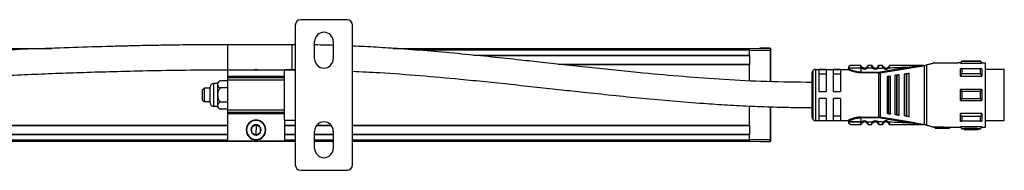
# Model space of a CAD drawing. Header units: millimetres. Extents: x -565 to 1980, y 407 to 731.
# Tile 11 of 22: x 393 to 669, y 407 to 449. Entities that reach past the tile are written whole.
import ezdxf

# ---------------------------------------------------------------- set-up
doc = ezdxf.new("R2010")
doc.units = ezdxf.units.MM

# ---------------------------------------------------------------- blocks, each defined once
blk = doc.blocks.new('Drawing View3')
at = {"color": 7, "linetype": 'Continuous', "lineweight": 25}
for p, q in [((784.73, 23), (784.73, 10.5)), ((799.23, 24.5), (786.23, 24.5)), ((800.73, -16), (800.73, 23)), ((783.73, 17.53), (765.73, 17.53)), ((765.73, 17.53), (765.73, 10.53)), ((784.73, 17.52), (783.73, 17.53)), ((783.73, 17.53), (783.73, 10.53)), ((790.13, 13.6), (790.13, 18.4)), ((795.33, 18.4), (795.33, 13.6)), ((914.63, 16.55), (914.63, 16.45)), ((917.53, 16.55), (914.63, 16.55)), ((917.53, 16.4), (917.53, 16.55)), ((917.53, 16.55), (917.63, 16.45)), ((480.03, 16.5), (716.63, 16.5)), ((812.1, 16.5), (911.73, 16.5)), ((911.73, 16), (818.78, 16)), ((834.52, 14.6), (911.73, 14.6)), ((911.73, 14.4), (836.54, 14.4)), ((911.73, 16), (911.73, 16.5)), ((917.53, 16.4), (911.73, 16.5)), ((911.73, 14.6), (911.73, 16)), ((911.73, 16), (917.53, 16)), ((911.73, 14.6), (911.73, 11.9)), ((917.53, 16.4), (917.53, 16)), ((917.53, 16), (917.53, 7.21)), ((917.63, 16.4), (917.63, 16.45)), ((917.71, 16), (917.73, 16)), ((917.73, 16), (917.73, 16.13)), ((917.73, 7.21), (917.73, 16)), ((858.28, 12.1), (911.73, 12.1)), ((911.73, 11.9), (860.12, 11.9)), ((911.73, 7.46), (911.73, 11.9)), ((942.93, 11.73), (942.92, 11.75)), ((942.93, 11.72), (942.93, 11.73)), ((943.25, 10.95), (943.44, 11.18)), ((945.92, 11.75), (944.94, 11.75)), ((946.22, 10.97), (946.42, 11.2)), ((947.47, 11.2), (947.45, 11.21)), ((947.65, 11.54), (947.64, 11.5)), ((948.32, 9.71), (957.99, 11.27)), ((949.36, 11.22), (949.38, 11.24)), ((950.53, 11.26), (950.51, 11.28)), ((957.99, 11.27), (959.75, 11.58)), ((960.22, 11.75), (960.45, 11.75)), ((960.45, 11.75), (960.66, 11.75)), ((960.68, -4.75), (960.68, 11.75)), ((960.73, 11.76), (961.25, 11.9)), ((961.25, 11.9), (961.25, -4.9)), ((963.5, 12.5), (963.23, 12.5)), ((963.23, 12.5), (963.23, 12.43)), ((963.5, 12.5), (970.02, 12.5)), ((970.73, 12.5), (970.02, 12.5)), ((971.13, 12.9), (970.73, 12.5)), ((970.73, 12.37), (970.73, 12.5)), ((970.73, 12.37), (976.73, 12.37)), ((976.33, 12.9), (971.13, 12.9)), ((976.33, 12.84), (971.13, 12.84)), ((976.73, 12.5), (976.33, 12.9)), ((976.33, 12.84), (976.33, 12.9)), ((976.93, 12.5), (976.73, 12.5)), ((976.73, 12.5), (976.73, 12.37)), ((976.93, 12.5), (977.73, 12.5)), ((977.73, -5.5), (977.73, 12.5)), ((765.73, 10.53), (783.73, 10.53)), ((765.73, 10.53), (765.73, 8.75)), ((765.73, 8.75), (781.73, 8.75)), ((765.73, 8.75), (765.73, 8.26)), ((773.73, 10.5), (773.33, 10.53)), ((774.13, 10.53), (773.73, 10.5)), ((773.73, 10.5), (773.73, 10.53)), ((781.73, 10.53), (781.73, 10.5)), ((781.73, -3.5), (781.73, 10.5)), ((784.73, 10.5), (781.73, 10.5)), ((783.73, 10.53), (784.73, 10.51)), ((784.73, 10.5), (784.73, -3.5)), ((929.23, 9.65), (929.23, -2.65)), ((929.52, 10.36), (929.52, -3.36)), ((930.23, 10.65), (930.23, -3.65)), ((930.23, 10.65), (939.23, 10.65)), ((933.23, 10.58), (931.23, 10.58)), ((931.23, 4.5), (931.23, 10.58)), ((931.23, 9.42), (933.23, 9.42)), ((933.23, 10.58), (933.23, 4.5)), ((935.23, 4.5), (935.23, 10.58)), ((937.23, 10.58), (935.23, 10.58)), ((935.23, 9.42), (937.23, 9.42)), ((937.23, 10.58), (937.23, 4.5)), ((942.93, 10.95), (942.93, 9.85)), ((943.25, 10.95), (942.93, 10.95)), ((942.93, 9.85), (947.9, 9.85)), ((947.9, 9.68), (942.93, 9.68)), ((946.22, 10.97), (944.62, 10.96)), ((947.9, 9.85), (947.9, 9.68)), ((947.9, -2.68), (947.9, 9.68)), ((948.3, 9.88), (948.32, 9.71)), ((948.32, 9.71), (948.32, -2.71)), ((950.23, 8.68), (950.23, -1.68)), ((950.57, 8.73), (950.77, 8.75)), ((950.57, 8.73), (950.57, -1.73)), ((951.23, -1.81), (951.23, 8.81)), ((952.43, 8.97), (952.43, -1.97)), ((952.86, 9.03), (953.06, 9.05)), ((952.86, 9.03), (952.86, -2.03)), ((953.63, -2.13), (953.63, 9.13)), ((955.03, 9.31), (955.03, -2.32)), ((955.54, 9.38), (955.54, -2.38)), ((955.83, 9.42), (955.74, 9.41)), ((955.74, -2.41), (955.74, 9.41)), ((956.43, -2.5), (956.43, 9.5)), ((970.73, 8.71), (976.73, 8.71)), ((971.13, 10.85), (976.33, 10.85)), ((976.33, 9.38), (971.13, 9.38)), ((976.73, 10.84), (976.73, 8.71)), ((983.03, 10.62), (977.73, 10.62)), ((983.03, 7.69), (983.03, 10.62)), ((760.93, 1.29), (760.93, 5.71)), ((761.93, 0.29), (761.93, 6.71)), ((762.93, 6.71), (761.93, 6.71)), ((762.93, 6.82), (762.93, 0.18)), ((765.73, 7.43), (763.67, 7.43)), ((781.73, 8.26), (765.73, 8.26)), ((765.73, 8.26), (765.73, 7.71)), ((765.73, 7.71), (781.73, 7.71)), ((765.73, 7.71), (765.73, -0.71)), ((983.03, -3.63), (983.03, 7.69)), ((759.23, 5.4), (758.73, 4.9)), ((758.73, 2.1), (758.73, 4.9)), ((759.23, 5.4), (759.23, 1.6)), ((760.93, 5.4), (759.23, 5.4)), ((765.73, 5.46), (763.67, 5.46)), ((931.23, 4.5), (933.23, 4.5)), ((935.23, 4.5), (937.23, 4.5)), ((976.73, 5), (970.73, 5)), ((971.13, 4.56), (976.33, 4.56)), ((976.73, 5), (976.73, 2)), ((758.73, 2.1), (759.23, 1.6)), ((760.93, 1.6), (759.23, 1.6)), ((762.93, 0.29), (761.93, 0.29)), ((765.73, 1.54), (763.67, 1.54)), ((911.73, -4.9), (911.73, 0.42)), ((917.53, 0.19), (917.53, -9)), ((917.73, -9), (917.73, 0.19)), ((933.23, 2.5), (931.23, 2.5)), ((931.23, -3.58), (931.23, 2.5)), ((933.23, 2.5), (933.23, -3.58)), ((937.23, 2.5), (935.23, 2.5)), ((935.23, -3.58), (935.23, 2.5)), ((937.23, 2.5), (937.23, -3.58)), ((970.73, 2), (976.73, 2)), ((976.33, 2.44), (971.13, 2.44)), ((765.73, -0.43), (763.67, -0.43)), ((781.73, -0.71), (765.73, -0.71)), ((765.73, -0.71), (765.73, -1.26)), ((765.73, -1.26), (781.73, -1.26)), ((765.73, -1.26), (765.73, -1.75)), ((781.73, -1.75), (765.73, -1.75)), ((765.73, -1.75), (765.73, -9.3)), ((933.23, -2.42), (931.23, -2.42)), ((937.23, -2.42), (935.23, -2.42)), ((942.93, -2.68), (947.9, -2.68)), ((947.9, -2.85), (947.9, -2.68)), ((948.3, -2.88), (948.32, -2.71)), ((957.99, -4.27), (948.32, -2.71)), ((950.77, -1.75), (950.57, -1.73)), ((953.06, -2.05), (952.86, -2.03)), ((955.74, -2.41), (955.54, -2.38)), ((955.74, -2.41), (955.83, -2.42)), ((970.73, -3.84), (970.73, -1.71)), ((976.73, -1.71), (970.73, -1.71)), ((971.13, -2.38), (976.33, -2.38)), ((480.23, -4.9), (765.73, -4.9)), ((765.73, -5.1), (480.23, -5.1)), ((773.73, -3.5), (773.73, -3.6)), ((773.73, -4.81), (773.73, -6.25)), ((781.73, -3.5), (784.73, -3.5)), ((781.73, -3.5), (781.73, -9.3)), ((781.73, -4.9), (784.73, -4.9)), ((784.73, -5.1), (781.73, -5.1)), ((784.73, -3.5), (784.73, -16)), ((794.85, -5.1), (790.6, -5.1)), ((790.76, -4.9), (794.7, -4.9)), ((800.73, -4.9), (911.73, -4.9)), ((911.73, -5.1), (800.73, -5.1)), ((911.73, -4.9), (911.73, -7.6)), ((930.23, -3.65), (939.23, -3.65)), ((931.23, -3.58), (933.23, -3.58)), ((935.23, -3.58), (937.23, -3.58)), ((942.92, -4.75), (942.93, -4.72)), ((947.9, -2.85), (942.93, -2.85)), ((942.93, -3.95), (943.25, -3.95)), ((944.62, -3.96), (944.42, -4.18)), ((944.62, -3.96), (946.22, -3.97)), ((944.93, -4.75), (945.92, -4.75)), ((946.41, -4.18), (946.42, -4.2)), ((947.66, -4), (947.45, -4.21)), ((949.36, -4.22), (949.38, -4.24)), ((950.51, -4.28), (950.74, -4.08)), ((960.45, -4.75), (960.22, -4.75)), ((960.45, -4.75), (960.68, -4.75)), ((963.23, -5.43), (963.23, -5.5)), ((963.23, -5.5), (963.5, -5.5)), ((963.73, -5.5), (963.5, -5.5)), ((966.23, -5.47), (963.73, -5.47)), ((963.73, -5.47), (963.73, -5.77)), ((966.23, -5.38), (967.73, -5.5)), ((966.23, -5.38), (966.23, -5.69)), ((967.73, -5.5), (970.02, -5.5)), ((967.73, -5.5), (967.73, -5.8)), ((970.02, -5.5), (970.73, -5.5)), ((976.73, -5.37), (970.73, -5.37)), ((970.73, -5.5), (971.13, -5.9)), ((976.33, -3.85), (971.13, -3.85)), ((976.33, -5.9), (976.73, -5.5)), ((976.73, -5.37), (976.73, -5.5)), ((976.73, -5.5), (976.93, -5.5)), ((976.93, -5.5), (977.73, -5.5)), ((977.73, -3.63), (983.03, -3.63)), ((480.23, -7.4), (765.73, -7.4)), ((765.73, -7.6), (480.23, -7.6)), ((773.73, -7.68), (773.73, -6.25)), ((781.73, -7.4), (784.73, -7.4)), ((784.73, -7.6), (781.73, -7.6)), ((790.13, -11.4), (790.13, -6.6)), ((790.13, -7.4), (795.33, -7.4)), ((795.33, -7.6), (790.13, -7.6)), ((795.33, -6.6), (795.33, -11.4)), ((800.73, -7.4), (911.73, -7.4)), ((911.73, -7.6), (800.73, -7.6)), ((911.73, -9), (911.73, -7.6)), ((963.73, -5.77), (963.73, -5.8)), ((963.73, -5.77), (966.23, -5.77)), ((963.73, -5.8), (967.73, -5.8)), ((966.23, -5.69), (967.73, -5.8)), ((966.23, -5.69), (966.23, -5.77)), ((971.13, -5.84), (976.33, -5.84)), ((971.13, -5.84), (971.13, -5.9)), ((971.13, -5.9), (971.83, -5.9)), ((974.23, -5.89), (971.83, -5.89)), ((971.83, -5.89), (971.83, -6.09)), ((971.83, -6.09), (971.83, -6.1)), ((971.83, -6.09), (974.23, -6.09)), ((971.83, -6.1), (975.83, -6.1)), ((974.23, -5.85), (974.23, -6.05)), ((974.23, -6.05), (974.23, -6.09)), ((975.83, -5.9), (976.33, -5.9)), ((975.83, -5.9), (975.83, -6.1)), ((765.73, -9.5), (480.03, -9.5)), ((480.23, -9), (765.73, -9)), ((765.73, -9.3), (781.73, -9.3)), ((765.73, -9.3), (765.73, -9.5)), ((781.73, -9.5), (765.73, -9.5)), ((773.73, -9), (773.73, -8.9)), ((781.73, -9), (784.73, -9)), ((781.73, -9.5), (781.73, -9.3)), ((784.73, -9.5), (781.73, -9.5)), ((790.13, -9), (795.33, -9)), ((795.33, -9.5), (790.13, -9.5)), ((800.73, -9), (911.73, -9)), ((911.73, -9.5), (800.73, -9.5)), ((917.53, -9), (911.73, -9)), ((911.73, -9.5), (911.73, -9)), ((911.73, -9.5), (917.53, -9.4)), ((914.63, -9.45), (914.63, -9.55)), ((917.53, -9.55), (914.63, -9.55)), ((917.53, -9), (917.53, -9.4)), ((917.53, -9.55), (917.53, -9.4)), ((917.53, -9.55), (917.63, -9.45)), ((917.63, -9.45), (917.63, -9.42)), ((917.73, -9), (917.71, -9)), ((917.73, -9.13), (917.73, -9)), ((786.23, -17.5), (799.23, -17.5))]:
    blk.add_line(p, q, dxfattribs=at)
at = {"color": 7, "linetype": 'Continuous', "lineweight": 25, "flags": 128}
for points in [[(942.93, 10.95), (941.73, 10.95), (940.68, 10.95), (939.9, 10.95), (939.48, 10.95), (939.43, 10.95)], [(950.77, -1.75), (950.77, -0.58), (950.77, 0.71), (950.77, 2.08), (950.77, 3.5), (950.77, 4.92), (950.77, 6.29), (950.77, 7.58), (950.77, 8.75)], [(953.06, -2.05), (953.06, -0.82), (953.06, 0.54), (953.06, 2), (953.06, 3.5), (953.06, 5), (953.06, 6.46), (953.06, 7.82), (953.06, 9.05)], [(955.54, 9.38), (955.66, 9.4), (955.74, 9.41)], [(970.73, 8.71), (970.73, 9.02), (970.73, 9.31), (970.73, 9.59), (970.73, 9.86), (970.73, 10.12), (970.73, 10.37), (970.73, 10.61), (970.73, 10.84)], [(971.13, 10.85), (971.13, 10.69), (971.13, 10.52), (971.13, 10.34), (971.13, 10.16), (971.13, 9.97), (971.13, 9.78), (971.13, 9.58), (971.13, 9.38)], [(976.33, 9.38), (976.33, 9.58), (976.33, 9.78), (976.33, 9.97), (976.33, 10.16), (976.33, 10.34), (976.33, 10.52), (976.33, 10.69), (976.33, 10.85)], [(970.73, 2), (970.73, 2.37), (970.73, 2.75), (970.73, 3.12), (970.73, 3.5), (970.73, 3.88), (970.73, 4.25), (970.73, 4.63), (970.73, 5)], [(971.13, 4.56), (971.13, 4.29), (971.13, 4.03), (971.13, 3.76), (971.13, 3.5), (971.13, 3.24), (971.13, 2.97), (971.13, 2.71), (971.13, 2.44)], [(976.33, 2.44), (976.33, 2.71), (976.33, 2.97), (976.33, 3.24), (976.33, 3.5), (976.33, 3.76), (976.33, 4.03), (976.33, 4.29), (976.33, 4.56)], [(971.13, -2.38), (971.13, -2.58), (971.13, -2.78), (971.13, -2.97), (971.13, -3.16), (971.13, -3.34), (971.13, -3.52), (971.13, -3.69), (971.13, -3.85)], [(976.33, -3.85), (976.33, -3.69), (976.33, -3.52), (976.33, -3.34), (976.33, -3.16), (976.33, -2.97), (976.33, -2.78), (976.33, -2.58), (976.33, -2.38)], [(976.73, -1.71), (976.73, -2.02), (976.73, -2.31), (976.73, -2.59), (976.73, -2.86), (976.73, -3.12), (976.73, -3.37), (976.73, -3.61), (976.73, -3.84)], [(942.93, -3.95), (941.73, -3.95), (940.68, -3.95), (939.9, -3.95), (939.48, -3.95), (939.43, -3.95)], [(939.43, -3.95), (939.48, -3.95), (939.9, -3.95), (940.68, -3.95), (941.73, -3.95), (942.93, -3.95)], [(942.93, -2.85), (942.93, -3.47), (942.93, -3.95)], [(970.73, -5.5), (970.73, -5.49), (970.73, -5.47), (970.73, -5.43), (970.73, -5.37)], [(976.33, -5.9), (976.33, -5.9), (976.33, -5.89), (976.33, -5.87), (976.33, -5.84)]]:
    blk.add_lwpolyline(points, dxfattribs=at)
at = {"color": 7, "linetype": 'Continuous', "lineweight": 25}
for centre, radius, start, end in [((786.23, 23), 1.5, 90, 180), ((799.23, 23), 1.5, 0, 90), ((792.73, 18.4), 2.6, 0, 180), ((792.73, 13.6), 2.6, 180, 0), ((940.23, 10.95), 0.8, 89.9996, 179.9996), ((943.93, 11.75), 0.75, 229.5945, 310.9271), ((945.92, 11.45), 0.3, 16.6017, 90.0042), ((946.93, 11.75), 0.75, 227.6553, 314.363), ((949.93, 11.75), 1.05, 222.867, 320.7053), ((949.93, 11.75), 0.75, 222.867, 320.7053), ((1114.22, 12.89), 143.1, 179.9966, 180.0205), ((930.23, 9.65), 1, 135, 180), ((930.23, 9.65), 1, 90, 135), ((943.93, 11.75), 1.05, 229.5999, 310.9287), ((946.93, 11.75), 1.05, 227.6552, 314.3629), ((947.9, 12.28), 2.43, 270.0027, 279.4582), ((761.93, 5.71), 1, 90, 180), ((764.97, 5.09), 2.67, 130.2595, 139.7604), ((761.93, 1.29), 1, 180, 270), ((764.97, 1.91), 2.67, 220.2396, 229.7467), ((930.23, -2.65), 1, 180, 225), ((773.73, -6.25), 2.75, 90, 270), ((773.73, -6.25), 2.65, 90, 270), ((773.73, -6.25), 1.44, 90, 150), ((773.73, -6.25), 2.75, 270, 90), ((773.73, -6.25), 2.65, 270, 90), ((773.73, -6.25), 1.44, 30, 90), ((792.73, -6.6), 2.6, 0, 180), ((930.23, -2.65), 1, 225, 270), ((940.23, -3.95), 0.8, 180.0004, 270.0004), ((943.93, -4.75), 1.05, 49.0731, 130.3811), ((943.93, -4.75), 0.75, 49.0731, 130.4057), ((946.93, -4.75), 1.05, 45.6392, 132.3453), ((946.93, -4.75), 0.75, 45.6374, 132.3465), ((947.9, -5.28), 2.43, 80.5416, 89.9931), ((949.93, -4.75), 1.05, 39.3083, 137.1337), ((949.93, -4.75), 0.75, 39.2948, 137.1337), ((773.73, -6.25), 1.43, 150, 210), ((773.73, -6.25), 1.44, 210, 270), ((773.73, -6.25), 1.44, 270, 330), ((773.73, -6.25), 1.44, 330, 30), ((792.73, -11.4), 2.6, 180, 0), ((786.23, -16), 1.5, 180, 270), ((799.23, -16), 1.5, 270, 0)]:
    blk.add_arc(centre, radius, start, end, dxfattribs=at)
for points, knots in [([(765.73, 17.53), (763.36, 17.52), (758.93, 17.51), (752.74, 17.45), (747.33, 17.37), (742.45, 17.28), (737.81, 17.17), (731.23, 17), (722.7, 16.74), (703.16, 16.01), (683.96, 15.07), (665.17, 14.07), (656.06, 13.57), (647.34, 13.09), (638.63, 12.6), (629.38, 12.09), (619.56, 11.55), (606.88, 10.87), (591.68, 10.09), (573.97, 9.26), (556.27, 8.53), (538.27, 7.9), (519.7, 7.42), (500.28, 7.07), (487.03, 7.02), (480.23, 7)], [0, 0, 0, 0, 0.024815, 0.046519, 0.065041, 0.081563, 0.097798, 0.113753, 0.150639, 0.187461, 0.31897, 0.35252, 0.38509, 0.414714, 0.444221, 0.476724, 0.511989, 0.547498, 0.610035, 0.6718, 0.733662, 0.796054, 0.860906, 0.928623, 1, 1, 1, 1]), ([(795.33, 17.34), (794.71, 17.36), (792.98, 17.42), (791.24, 17.45), (790.13, 17.47)], [0, 0, 0, 0, 0.357859, 1, 1, 1, 1]), ([(929.23, 7), (925.01, 7.05), (916.82, 7.14), (904.85, 7.75), (893.37, 8.58), (883.51, 9.47), (875.03, 10.31), (867.85, 11.06), (860.76, 11.83), (854.06, 12.56), (847.1, 13.31), (839.56, 14.11), (831.19, 14.94), (822.65, 15.72), (815.84, 16.25), (810.75, 16.6), (807.39, 16.8), (804.05, 16.99), (801.83, 17.09), (800.73, 17.14)], [0, 0, 0, 0, 0.098133, 0.190544, 0.278623, 0.365912, 0.420973, 0.476928, 0.533807, 0.586939, 0.63375, 0.696731, 0.76318, 0.829626, 0.89607, 0.922172, 0.948272, 0.974379, 1, 1, 1, 1]), ([(917.53, 16), (917.56, 16), (917.61, 16), (917.67, 16), (917.71, 16), (917.71, 16), (917.71, 16)], [0, 0, 0, 0, 0.327769, 0.655538, 0.983307, 1, 1, 1, 1]), ([(917.71, 16), (917.72, 16.02), (917.72, 16.05), (917.72, 16.09), (917.73, 16.12), (917.73, 16.14), (917.73, 16.14)], [0, 0, 0, 0, 0.261199, 0.518335, 0.766257, 1, 1, 1, 1]), ([(917.73, 16.2), (917.73, 16.2), (917.73, 16.19), (917.73, 16.16), (917.73, 16.14)], [0, 0, 0, 0, 0.505136, 1, 1, 1, 1]), ([(942.92, 11.75), (942.57, 11.75), (941.86, 11.75), (940.97, 11.75), (940.35, 11.75), (940.27, 11.75), (940.23, 11.75)], [0, 0, 0, 0, 0.25, 0.499999, 0.75, 1, 1, 1, 1]), ([(942.93, 10.95), (942.93, 11.04), (942.93, 11.21), (942.93, 11.44), (942.93, 11.63), (942.93, 11.69), (942.93, 11.72)], [0, 0, 0, 0, 0.25, 0.5, 0.75, 1, 1, 1, 1]), ([(942.93, 11.72), (942.93, 11.69), (942.94, 11.65), (942.97, 11.55), (942.98, 11.52)], [0, 0, 0, 0, 0.6620007, 1, 1, 1, 1]), ([(943.43, 11.16), (943.38, 11.19), (943.3, 11.23), (943.19, 11.32), (943.11, 11.39), (943.03, 11.46), (943, 11.51), (942.98, 11.52)], [0, 0, 0, 0, 0.3045915, 0.4757624, 0.6609337, 0.8587242, 1, 1, 1, 1]), ([(943.43, 11.16), (943.38, 11.19), (943.3, 11.23), (943.19, 11.32), (943.11, 11.39), (943.03, 11.46), (943, 11.51), (942.98, 11.52)], [0, 0, 0, 0, 0.305354, 0.476954, 0.662588, 0.860872, 1, 1, 1, 1]), ([(942.98, 11.52), (942.99, 11.49), (943.01, 11.4), (943.09, 11.19), (943.19, 11.03), (943.25, 10.95)], [0, 0, 0, 0, 0.189153, 0.574673, 1, 1, 1, 1]), ([(944.6, 11.41), (944.6, 11.41), (944.59, 11.39), (944.56, 11.35), (944.53, 11.29), (944.48, 11.24), (944.44, 11.2), (944.42, 11.18)], [0, 0, 0, 0, 0.05277, 0.298048, 0.531365, 0.762116, 1, 1, 1, 1]), ([(944.94, 11.75), (944.93, 11.74), (944.93, 11.74), (944.91, 11.67), (944.89, 11.58), (944.84, 11.43), (944.77, 11.21), (944.67, 11.04), (944.62, 10.96)], [0, 0, 0, 0, 0.144729, 0.283823, 0.416344, 0.542823, 0.779088, 1, 1, 1, 1]), ([(944.94, 11.75), (944.9, 11.75), (944.85, 11.74), (944.8, 11.72), (944.79, 11.71)], [0, 0, 0, 0, 0.608644, 1, 1, 1, 1]), ([(946.22, 10.97), (946.17, 11.07), (946.08, 11.21), (946.02, 11.4), (945.98, 11.52), (945.95, 11.62), (945.93, 11.69), (945.92, 11.74), (945.92, 11.75), (945.92, 11.75)], [0, 0, 0, 0, 0.260575, 0.380139, 0.506889, 0.633746, 0.751654, 0.873628, 1, 1, 1, 1]), ([(946.08, 11.66), (946.06, 11.67), (946.02, 11.68), (945.97, 11.69), (945.94, 11.69), (945.93, 11.68)], [0, 0, 0, 0, 0.4245237, 0.8401709, 1, 1, 1, 1]), ([(946.16, 11.63), (946.15, 11.65), (946.12, 11.67), (946.07, 11.67), (946.03, 11.62), (946.01, 11.55), (946, 11.51)], [0, 0, 0, 0, 0.2245337, 0.4683612, 0.728158, 1, 1, 1, 1]), ([(946.21, 11.32), (946.21, 11.35), (946.2, 11.42), (946.2, 11.49), (946.21, 11.51), (946.21, 11.51), (946.21, 11.51)], [0, 0, 0, 0, 0.341782, 0.667757, 0.972953, 1, 1, 1, 1]), ([(946.41, 11.18), (946.39, 11.2), (946.34, 11.25), (946.28, 11.33), (946.23, 11.41), (946.21, 11.46), (946.2, 11.48)], [0, 0, 0, 0, 0.237806, 0.481918, 0.735525, 1, 1, 1, 1]), ([(946.42, 11.2), (946.4, 11.22), (946.36, 11.26), (946.31, 11.32), (946.28, 11.38), (946.24, 11.44), (946.21, 11.52), (946.21, 11.53), (946.21, 11.54)], [0, 0, 0, 0, 0.128473, 0.244247, 0.350551, 0.471184, 0.69326, 1, 1, 1, 1]), ([(947.66, 11.49), (947.65, 11.47), (947.63, 11.42), (947.58, 11.34), (947.53, 11.26), (947.49, 11.22), (947.46, 11.2)], [0, 0, 0, 0, 0.264832, 0.518399, 0.762522, 1, 1, 1, 1]), ([(947.66, 11), (947.64, 11.03), (947.58, 11.08), (947.51, 11.15), (947.47, 11.19), (947.47, 11.2), (947.47, 11.2)], [0, 0, 0, 0, 0.325293, 0.650586, 0.975879, 1, 1, 1, 1]), ([(947.64, 11.51), (947.65, 11.51), (947.66, 11.5), (947.66, 11.43), (947.66, 11.37), (947.65, 11.33)], [0, 0, 0, 0, 0.302275, 0.642106, 1, 1, 1, 1]), ([(947.7, 11.63), (947.69, 11.63), (947.67, 11.6), (947.66, 11.57), (947.65, 11.54)], [0, 0, 0, 0, 0.101351, 1, 1, 1, 1]), ([(947.93, 11.75), (947.93, 11.75), (947.93, 11.74), (947.92, 11.69), (947.9, 11.62), (947.88, 11.53), (947.84, 11.41), (947.78, 11.23), (947.71, 11.09), (947.66, 11)], [0, 0, 0, 0, 0.130596, 0.243598, 0.365223, 0.490036, 0.623138, 0.753138, 1, 1, 1, 1]), ([(947.66, 11), (947.94, 11.01), (948.44, 11.02), (948.94, 11.03), (949.16, 11.04)], [0, 0, 0, 0, 0.560003, 1, 1, 1, 1]), ([(947.85, 11.52), (947.85, 11.55), (947.83, 11.62), (947.78, 11.67), (947.73, 11.67), (947.71, 11.64), (947.69, 11.63)], [0, 0, 0, 0, 0.272663, 0.533197, 0.776768, 1, 1, 1, 1]), ([(947.92, 11.69), (947.91, 11.69), (947.88, 11.69), (947.84, 11.68), (947.8, 11.67), (947.78, 11.66)], [0, 0, 0, 0, 0.138915, 0.565007, 1, 1, 1, 1]), ([(947.88, 11.54), (947.89, 11.59), (947.92, 11.68), (947.93, 11.74), (947.93, 11.75), (947.93, 11.75)], [0, 0, 0, 0, 0.461752, 0.729508, 1, 1, 1, 1]), ([(948.92, 11.75), (948.74, 11.75), (948.41, 11.75), (948.08, 11.75), (947.93, 11.75)], [0, 0, 0, 0, 0.559996, 1, 1, 1, 1]), ([(957.96, 11.45), (956.16, 11.16), (952.93, 10.65), (949.71, 10.12), (948.3, 9.88)], [0, 0, 0, 0, 0.5601316, 1, 1, 1, 1]), ([(949.16, 11.04), (949.12, 11.12), (949.05, 11.26), (948.99, 11.43), (948.95, 11.57), (948.93, 11.68), (948.92, 11.74), (948.92, 11.75), (948.92, 11.75)], [0, 0, 0, 0, 0.254121, 0.381809, 0.507323, 0.736087, 0.865704, 1, 1, 1, 1]), ([(949.37, 11.22), (949.35, 11.24), (949.31, 11.26), (949.23, 11.31), (949.16, 11.37), (949.09, 11.44), (949.02, 11.51), (948.98, 11.55), (948.96, 11.57)], [0, 0, 0, 0, 0.142352, 0.295226, 0.460121, 0.637791, 0.827041, 1, 1, 1, 1]), ([(949.16, 11.04), (949.19, 11.06), (949.25, 11.12), (949.32, 11.18), (949.36, 11.22), (949.36, 11.22), (949.36, 11.22)], [0, 0, 0, 0, 0.329331, 0.658662, 0.987992, 1, 1, 1, 1]), ([(950.9, 11.58), (950.88, 11.56), (950.84, 11.53), (950.78, 11.46), (950.71, 11.4), (950.64, 11.34), (950.58, 11.3), (950.54, 11.27), (950.52, 11.26)], [0, 0, 0, 0, 0.165586, 0.356662, 0.535912, 0.702186, 0.856372, 1, 1, 1, 1]), ([(950.74, 11.09), (950.71, 11.11), (950.65, 11.16), (950.58, 11.22), (950.53, 11.26), (950.53, 11.26), (950.53, 11.26)], [0, 0, 0, 0, 0.329696, 0.659392, 0.989088, 1, 1, 1, 1]), ([(950.9, 11.58), (950.9, 11.57), (950.89, 11.54), (950.87, 11.45), (950.83, 11.3), (950.77, 11.17), (950.74, 11.09)], [0, 0, 0, 0, 0.069566, 0.299348, 0.533277, 1, 1, 1, 1]), ([(950.74, 11.09), (952.09, 11.14), (954.5, 11.23), (956.9, 11.38), (957.96, 11.45)], [0, 0, 0, 0, 0.560035, 1, 1, 1, 1]), ([(950.93, 11.75), (950.93, 11.75), (950.93, 11.74), (950.92, 11.69), (950.91, 11.62), (950.9, 11.58)], [0, 0, 0, 0, 0.294039, 0.578495, 1, 1, 1, 1]), ([(960.22, 11.75), (958.49, 11.75), (955.4, 11.75), (952.3, 11.75), (950.93, 11.75)], [0, 0, 0, 0, 0.55991, 1, 1, 1, 1]), ([(960.04, 11.69), (959.8, 11.66), (959.11, 11.59), (958.42, 11.51), (957.96, 11.45)], [0, 0, 0, 0, 0.336936, 1, 1, 1, 1]), ([(957.96, 11.45), (957.96, 11.44), (957.97, 11.43), (957.97, 11.39), (957.98, 11.34), (957.98, 11.3), (957.99, 11.28), (957.99, 11.27)], [0, 0, 0, 0, 0.0916028, 0.2495145, 0.4999002, 0.7646356, 1, 1, 1, 1]), ([(959.75, 11.58), (959.88, 11.6), (960.1, 11.63), (960.35, 11.69), (960.44, 11.73), (960.45, 11.73), (960.45, 11.74), (960.45, 11.75), (960.45, 11.75), (960.45, 11.75)], [0, 0, 0, 0, 0.494068, 0.885973, 0.924242, 0.945102, 0.963222, 0.980822, 1, 1, 1, 1]), ([(960.22, 11.75), (960.27, 11.75), (960.34, 11.75), (960.41, 11.75), (960.42, 11.74), (960.43, 11.74), (960.43, 11.74), (960.43, 11.74), (960.43, 11.74), (960.43, 11.74), (960.43, 11.74), (960.4, 11.73), (960.27, 11.71), (960.14, 11.7), (960.04, 11.69)], [0, 0, 0, 0, 0.265411, 0.325307, 0.338215, 0.348853, 0.353315, 0.357365, 0.359355, 0.361401, 0.36591, 0.37717, 0.482443, 1, 1, 1, 1]), ([(960.68, 11.75), (960.68, 11.75), (960.67, 11.75), (960.66, 11.75), (960.66, 11.75)], [0, 0, 0, 0, 0.5523958, 1, 1, 1, 1]), ([(960.68, 11.75), (960.69, 11.75), (960.71, 11.75), (960.72, 11.76), (960.73, 11.76)], [0, 0, 0, 0, 0.5006137, 1, 1, 1, 1]), ([(961.25, 11.9), (961.65, 12.01), (962.44, 12.22), (962.97, 12.36), (963.23, 12.43)], [0, 0, 0, 0, 0.503559, 1, 1, 1, 1]), ([(963.23, 12.43), (963.32, 12.45), (963.47, 12.49), (963.49, 12.5), (963.5, 12.5)], [0, 0, 0, 0, 0.597948, 1, 1, 1, 1]), ([(970.73, 12.37), (970.8, 12.46), (970.93, 12.62), (971.07, 12.77), (971.13, 12.84)], [0, 0, 0, 0, 0.553792, 1, 1, 1, 1]), ([(976.33, 12.84), (976.41, 12.75), (976.54, 12.6), (976.67, 12.44), (976.73, 12.37)], [0, 0, 0, 0, 0.5661892, 1, 1, 1, 1]), ([(480.23, 0), (484.95, 0.01), (494.1, 0.03), (507.46, 0.2), (520.18, 0.44), (532.51, 0.75), (544.67, 1.12), (556.77, 1.55), (570.38, 2.1), (585.44, 2.78), (601.71, 3.59), (617.59, 4.43), (631.62, 5.2), (644.34, 5.91), (655.97, 6.55), (667.86, 7.2), (679.62, 7.82), (691.05, 8.4), (701.11, 8.86), (709.96, 9.24), (717.7, 9.55), (725.66, 9.83), (734.18, 10.08), (743.65, 10.31), (754.29, 10.49), (761.79, 10.52), (765.73, 10.53)], [0, 0, 0, 0, 0.04958, 0.096087, 0.140206, 0.183175, 0.225555, 0.267919, 0.310283, 0.368534, 0.426228, 0.481392, 0.535424, 0.573825, 0.615131, 0.65772, 0.698934, 0.738756, 0.777868, 0.804644, 0.831783, 0.859271, 0.888191, 0.921322, 0.958651, 1, 1, 1, 1]), ([(800.73, 10.1), (803.25, 9.98), (809.57, 9.71), (819.61, 8.95), (829.47, 8.08), (837.95, 7.23), (845.13, 6.48), (852.22, 5.72), (858.93, 4.99), (865.89, 4.23), (873.42, 3.44), (881.79, 2.6), (890.33, 1.83), (897.14, 1.29), (902.23, 0.94), (905.59, 0.73), (908.96, 0.55), (912.39, 0.38), (915.91, 0.24), (919.75, 0.12), (924.21, 0.02), (927.45, 0.01), (929.23, 0)], [0, 0, 0, 0, 0.058825, 0.146941, 0.234229, 0.289271, 0.345192, 0.402049, 0.455337, 0.502221, 0.565028, 0.631478, 0.697925, 0.764369, 0.790471, 0.816572, 0.842677, 0.869171, 0.896305, 0.924569, 0.958724, 1, 1, 1, 1]), ([(939.43, 10.85), (939.43, 10.83), (939.42, 10.79), (939.4, 10.74), (939.37, 10.71), (939.34, 10.68), (939.29, 10.65), (939.25, 10.65), (939.22, 10.65)], [0, 0, 0, 0, 0.239931, 0.369377, 0.501524, 0.633446, 0.762247, 1, 1, 1, 1]), ([(941.94, 9.76), (941.85, 9.77), (941.5, 9.82), (940.96, 9.96), (940.34, 10.16), (939.84, 10.37), (939.48, 10.53), (939.26, 10.63), (939.24, 10.64), (939.23, 10.65)], [0, 0, 0, 0, 0.058005, 0.221383, 0.387996, 0.55011, 0.713007, 0.864869, 1, 1, 1, 1]), ([(942.93, 9.85), (942.71, 9.86), (942.24, 9.88), (941.5, 10.01), (940.9, 10.2), (940.23, 10.45), (939.74, 10.69), (939.49, 10.82), (939.41, 10.86), (939.43, 10.85), (939.43, 10.85)], [0, 0, 0, 0, 0.119643, 0.249053, 0.420317, 0.499119, 0.748929, 0.878027, 0.999989, 1, 1, 1, 1]), ([(942.93, 9.68), (942.73, 9.68), (942.39, 9.68), (942.07, 9.74), (941.94, 9.76)], [0, 0, 0, 0, 0.575662, 1, 1, 1, 1]), ([(947.9, 9.68), (947.94, 9.68), (948.01, 9.68), (948.08, 9.68), (948.11, 9.69)], [0, 0, 0, 0, 0.559726, 1, 1, 1, 1]), ([(948.32, 9.71), (948.28, 9.71), (948.21, 9.7), (948.14, 9.69), (948.11, 9.69)], [0, 0, 0, 0, 0.559933, 1, 1, 1, 1]), ([(950.23, 8.68), (950.23, 8.68), (950.24, 8.68), (950.33, 8.69), (950.43, 8.71), (950.51, 8.72), (950.55, 8.72), (950.57, 8.73)], [0, 0, 0, 0, 0.323921, 0.5874, 0.803788, 0.901229, 1, 1, 1, 1]), ([(950.83, 8.76), (950.82, 8.76), (950.8, 8.76), (950.78, 8.75), (950.77, 8.75)], [0, 0, 0, 0, 0.559946, 1, 1, 1, 1]), ([(950.83, 8.76), (950.87, 8.77), (950.98, 8.78), (951.11, 8.8), (951.21, 8.81), (951.22, 8.81), (951.23, 8.81)], [0, 0, 0, 0, 0.1849, 0.408712, 0.685985, 1, 1, 1, 1]), ([(952.86, 9.03), (952.83, 9.02), (952.78, 9.02), (952.68, 9), (952.56, 8.99), (952.45, 8.97), (952.44, 8.97), (952.43, 8.97)], [0, 0, 0, 0, 0.097342, 0.196469, 0.405839, 0.669699, 1, 1, 1, 1]), ([(953.13, 9.06), (953.12, 9.06), (953.09, 9.06), (953.07, 9.06), (953.06, 9.05)], [0, 0, 0, 0, 0.559949, 1, 1, 1, 1]), ([(953.63, 9.13), (953.62, 9.13), (953.6, 9.13), (953.49, 9.11), (953.35, 9.09), (953.22, 9.08), (953.16, 9.07), (953.13, 9.06)], [0, 0, 0, 0, 0.30579, 0.570569, 0.801387, 0.904132, 1, 1, 1, 1]), ([(955.54, 9.38), (955.51, 9.38), (955.45, 9.37), (955.33, 9.35), (955.18, 9.34), (955.05, 9.32), (955.04, 9.32), (955.03, 9.31)], [0, 0, 0, 0, 0.095969, 0.193666, 0.400239, 0.664134, 1, 1, 1, 1]), ([(956.43, 9.5), (956.42, 9.5), (956.4, 9.5), (956.24, 9.48), (956.07, 9.45), (955.93, 9.43), (955.86, 9.43), (955.83, 9.42)], [0, 0, 0, 0, 0.3259376, 0.6034709, 0.8153265, 0.9105208, 1, 1, 1, 1]), ([(971.13, 10.85), (971.05, 10.85), (970.92, 10.84), (970.79, 10.84), (970.73, 10.84)], [0, 0, 0, 0, 0.566189, 1, 1, 1, 1]), ([(970.73, 8.71), (970.8, 8.84), (970.93, 9.06), (971.07, 9.28), (971.13, 9.38)], [0, 0, 0, 0, 0.553742, 1, 1, 1, 1]), ([(976.73, 10.84), (976.66, 10.84), (976.53, 10.84), (976.39, 10.85), (976.33, 10.85)], [0, 0, 0, 0, 0.553792, 1, 1, 1, 1]), ([(976.33, 9.38), (976.41, 9.25), (976.54, 9.03), (976.67, 8.81), (976.73, 8.71)], [0, 0, 0, 0, 0.566235, 1, 1, 1, 1]), ([(763.67, 7.43), (763.57, 7.36), (763.36, 7.23), (763.09, 6.9), (762.95, 6.44), (763.08, 5.99), (763.36, 5.66), (763.57, 5.53), (763.67, 5.46)], [0, 0, 0, 0, 0.116403, 0.240104, 0.499875, 0.759651, 0.88213, 1, 1, 1, 1]), ([(763.67, 5.46), (763.57, 5.33), (763.36, 5.06), (763.08, 4.41), (762.95, 3.5), (763.08, 2.59), (763.36, 1.94), (763.57, 1.67), (763.67, 1.54)], [0, 0, 0, 0, 0.118744, 0.241711, 0.500063, 0.758413, 0.88137, 1, 1, 1, 1]), ([(971.13, 4.56), (971.05, 4.64), (970.92, 4.79), (970.79, 4.94), (970.73, 5)], [0, 0, 0, 0, 0.566189, 1, 1, 1, 1]), ([(976.73, 5), (976.66, 4.92), (976.53, 4.77), (976.39, 4.62), (976.33, 4.56)], [0, 0, 0, 0, 0.553792, 1, 1, 1, 1]), ([(763.67, 1.54), (763.57, 1.47), (763.36, 1.34), (763.08, 1.01), (762.95, 0.56), (763.08, 0.1), (763.36, -0.23), (763.57, -0.36), (763.67, -0.43)], [0, 0, 0, 0, 0.118926, 0.241894, 0.500217, 0.758533, 0.881457, 1, 1, 1, 1]), ([(970.73, 2), (970.8, 2.08), (970.93, 2.23), (971.07, 2.38), (971.13, 2.44)], [0, 0, 0, 0, 0.553792, 1, 1, 1, 1]), ([(976.33, 2.44), (976.41, 2.36), (976.54, 2.21), (976.67, 2.06), (976.73, 2)], [0, 0, 0, 0, 0.566189, 1, 1, 1, 1]), ([(942.93, -2.68), (942.71, -2.68), (942.24, -2.7), (941.55, -2.82), (940.86, -2.99), (940.27, -3.19), (939.79, -3.39), (939.46, -3.54), (939.25, -3.63), (939.24, -3.64), (939.23, -3.65)], [0, 0, 0, 0, 0.111654, 0.24051, 0.376183, 0.512093, 0.644057, 0.773959, 0.895726, 1, 1, 1, 1]), ([(948.11, -2.69), (948.07, -2.68), (948, -2.68), (947.93, -2.68), (947.9, -2.68)], [0, 0, 0, 0, 0.560115, 1, 1, 1, 1]), ([(948.11, -2.69), (948.15, -2.69), (948.22, -2.7), (948.29, -2.71), (948.32, -2.71)], [0, 0, 0, 0, 0.560253, 1, 1, 1, 1]), ([(950.57, -1.73), (950.55, -1.72), (950.51, -1.72), (950.43, -1.71), (950.33, -1.69), (950.24, -1.68), (950.23, -1.68), (950.23, -1.68)], [0, 0, 0, 0, 0.096571, 0.197429, 0.41274, 0.676188, 1, 1, 1, 1]), ([(950.77, -1.75), (950.78, -1.75), (950.8, -1.76), (950.82, -1.76), (950.83, -1.76)], [0, 0, 0, 0, 0.553505, 1, 1, 1, 1]), ([(950.83, -1.76), (950.85, -1.76), (950.9, -1.77), (950.99, -1.78), (951.11, -1.8), (951.21, -1.81), (951.22, -1.81), (951.23, -1.81)], [0, 0, 0, 0, 0.092113, 0.190371, 0.409273, 0.68628, 1, 1, 1, 1]), ([(952.86, -2.03), (952.83, -2.02), (952.78, -2.02), (952.68, -2), (952.56, -1.99), (952.45, -1.97), (952.44, -1.97), (952.43, -1.97)], [0, 0, 0, 0, 0.095358, 0.192264, 0.405805, 0.669689, 1, 1, 1, 1]), ([(953.06, -2.05), (953.07, -2.06), (953.09, -2.06), (953.12, -2.06), (953.13, -2.06)], [0, 0, 0, 0, 0.553052, 1, 1, 1, 1]), ([(953.13, -2.06), (953.16, -2.07), (953.22, -2.08), (953.33, -2.09), (953.48, -2.11), (953.6, -2.13), (953.62, -2.13), (953.63, -2.13)], [0, 0, 0, 0, 0.090894, 0.187707, 0.403221, 0.680517, 1, 1, 1, 1]), ([(955.54, -2.38), (955.51, -2.38), (955.45, -2.37), (955.33, -2.35), (955.18, -2.34), (955.05, -2.32), (955.04, -2.32), (955.03, -2.32)], [0, 0, 0, 0, 0.09377, 0.189049, 0.400199, 0.66412, 1, 1, 1, 1]), ([(955.83, -2.42), (955.86, -2.43), (955.93, -2.43), (956.07, -2.45), (956.24, -2.48), (956.4, -2.5), (956.42, -2.5), (956.43, -2.5)], [0, 0, 0, 0, 0.089482, 0.184693, 0.396628, 0.674165, 1, 1, 1, 1]), ([(971.13, -2.38), (971.05, -2.25), (970.92, -2.03), (970.79, -1.81), (970.73, -1.71)], [0, 0, 0, 0, 0.566235, 1, 1, 1, 1]), ([(976.73, -1.71), (976.66, -1.84), (976.53, -2.06), (976.39, -2.28), (976.33, -2.38)], [0, 0, 0, 0, 0.553742, 1, 1, 1, 1]), ([(773.73, -4.81), (773.52, -4.93), (773.11, -5.17), (772.69, -5.41), (772.49, -5.53)], [0, 0, 0, 0, 0.499978, 1, 1, 1, 1]), ([(774.97, -5.53), (774.76, -5.41), (774.35, -5.17), (773.94, -4.93), (773.73, -4.81)], [0, 0, 0, 0, 0.499978, 1, 1, 1, 1]), ([(939.22, -3.65), (939.25, -3.65), (939.29, -3.65), (939.34, -3.68), (939.37, -3.71), (939.4, -3.74), (939.42, -3.79), (939.43, -3.83), (939.43, -3.85)], [0, 0, 0, 0, 0.23785, 0.366664, 0.498577, 0.630701, 0.760116, 1, 1, 1, 1]), ([(939.43, -3.85), (939.43, -3.85), (939.41, -3.86), (939.49, -3.82), (939.74, -3.69), (940.23, -3.45), (940.73, -3.26), (941.1, -3.14), (941.5, -3.01), (941.87, -2.96), (942.02, -2.93)], [0, 0, 0, 0, 0.000008, 0.146295, 0.301126, 0.600743, 0.695253, 0.751166, 0.901022, 1, 1, 1, 1]), ([(942.02, -2.93), (941.87, -2.96), (941.42, -3.03), (940.9, -3.2), (940.22, -3.45), (939.75, -3.68), (939.47, -3.83), (939.44, -3.84), (939.43, -3.85)], [0, 0, 0, 0, 0.099022, 0.304535, 0.399056, 0.698782, 0.853692, 1, 1, 1, 1]), ([(940.23, -4.75), (940.27, -4.75), (940.35, -4.75), (940.97, -4.75), (941.86, -4.75), (942.57, -4.75), (942.92, -4.75)], [0, 0, 0, 0, 0.249999, 0.499999, 0.749999, 1, 1, 1, 1]), ([(942.02, -2.93), (942.1, -2.92), (942.39, -2.86), (942.7, -2.86), (942.93, -2.85)], [0, 0, 0, 0, 0.2815864, 1, 1, 1, 1]), ([(942.92, -4.75), (942.95, -4.75), (943.01, -4.74), (943.05, -4.72), (943.07, -4.71)], [0, 0, 0, 0, 0.606418, 1, 1, 1, 1]), ([(942.93, -4.72), (942.93, -4.69), (942.93, -4.63), (942.93, -4.44), (942.93, -4.21), (942.93, -4.04), (942.93, -3.95)], [0, 0, 0, 0, 0.25, 0.5, 0.75, 1, 1, 1, 1]), ([(942.93, -4.72), (942.94, -4.69), (942.95, -4.62), (943.01, -4.42), (943.09, -4.19), (943.2, -4.03), (943.25, -3.95)], [0, 0, 0, 0, 0.255033, 0.493765, 0.735694, 1, 1, 1, 1]), ([(943.25, -3.95), (943.27, -3.98), (943.32, -4.04), (943.39, -4.12), (943.43, -4.17), (943.44, -4.18), (943.44, -4.18)], [0, 0, 0, 0, 0.25, 0.5, 0.75, 1, 1, 1, 1]), ([(943.44, -4.18), (943.42, -4.2), (943.38, -4.23), (943.33, -4.29), (943.29, -4.35), (943.27, -4.39), (943.26, -4.41), (943.26, -4.41)], [0, 0, 0, 0, 0.242839, 0.47865, 0.717893, 0.970599, 1, 1, 1, 1]), ([(944.42, -4.18), (944.44, -4.2), (944.47, -4.23), (944.52, -4.29), (944.56, -4.34), (944.59, -4.39), (944.6, -4.41), (944.6, -4.41)], [0, 0, 0, 0, 0.213141, 0.435836, 0.683866, 0.93411, 1, 1, 1, 1]), ([(944.62, -3.96), (944.67, -4.05), (944.76, -4.2), (944.84, -4.39), (944.89, -4.55), (944.92, -4.67), (944.93, -4.74), (944.93, -4.74), (944.93, -4.75)], [0, 0, 0, 0, 0.257236, 0.385592, 0.515018, 0.745451, 0.869592, 1, 1, 1, 1]), ([(944.94, -4.75), (944.93, -4.74), (944.93, -4.74), (944.91, -4.67), (944.89, -4.58), (944.84, -4.43), (944.77, -4.21), (944.67, -4.04), (944.62, -3.96)], [0, 0, 0, 0, 0.145861, 0.284683, 0.416939, 0.543177, 0.7791, 1, 1, 1, 1]), ([(944.93, -4.75), (944.9, -4.75), (944.85, -4.74), (944.8, -4.72), (944.79, -4.71)], [0, 0, 0, 0, 0.607467, 1, 1, 1, 1]), ([(945.92, -4.75), (945.92, -4.75), (945.92, -4.74), (945.94, -4.68), (945.96, -4.59), (946, -4.45), (946.08, -4.23), (946.17, -4.06), (946.22, -3.97)], [0, 0, 0, 0, 0.140832, 0.276128, 0.406355, 0.532039, 0.771082, 1, 1, 1, 1]), ([(945.98, -4.53), (945.99, -4.52), (946.03, -4.48), (946.1, -4.41), (946.18, -4.33), (946.29, -4.25), (946.36, -4.21), (946.41, -4.18)], [0, 0, 0, 0, 0.140673, 0.338288, 0.523574, 0.695046, 1, 1, 1, 1]), ([(946.22, -3.97), (946.25, -4), (946.3, -4.06), (946.37, -4.13), (946.4, -4.17), (946.41, -4.18), (946.41, -4.18)], [0, 0, 0, 0, 0.329544, 0.659087, 0.988631, 1, 1, 1, 1]), ([(947.45, -4.21), (947.47, -4.23), (947.51, -4.27), (947.55, -4.33), (947.58, -4.38), (947.61, -4.43), (947.63, -4.48), (947.64, -4.52), (947.65, -4.53), (947.65, -4.54)], [0, 0, 0, 0, 0.123014, 0.237615, 0.348765, 0.461883, 0.577963, 0.716125, 1, 1, 1, 1]), ([(947.46, -4.2), (947.51, -4.22), (947.58, -4.27), (947.68, -4.35), (947.76, -4.42), (947.83, -4.49), (947.87, -4.53), (947.89, -4.55)], [0, 0, 0, 0, 0.301002, 0.470144, 0.652979, 0.847956, 1, 1, 1, 1]), ([(947.46, -4.2), (947.51, -4.22), (947.58, -4.27), (947.68, -4.35), (947.76, -4.42), (947.83, -4.49), (947.87, -4.53), (947.88, -4.55)], [0, 0, 0, 0, 0.30121, 0.470472, 0.653445, 0.848578, 1, 1, 1, 1]), ([(949.16, -4.04), (948.88, -4.03), (948.38, -4.01), (947.88, -4), (947.66, -4)], [0, 0, 0, 0, 0.559997, 1, 1, 1, 1]), ([(947.66, -4), (947.71, -4.09), (947.79, -4.23), (947.85, -4.41), (947.89, -4.56), (947.92, -4.68), (947.93, -4.74), (947.93, -4.75), (947.93, -4.75)], [0, 0, 0, 0, 0.252032, 0.381501, 0.511969, 0.740869, 0.868568, 1, 1, 1, 1]), ([(947.93, -4.75), (947.93, -4.75), (947.93, -4.74), (947.92, -4.68), (947.9, -4.59), (947.89, -4.54)], [0, 0, 0, 0, 0.285763, 0.563157, 1, 1, 1, 1]), ([(947.93, -4.75), (948.12, -4.75), (948.45, -4.75), (948.78, -4.75), (948.92, -4.75)], [0, 0, 0, 0, 0.560004, 1, 1, 1, 1]), ([(948.3, -2.88), (950.1, -3.18), (953.32, -3.71), (956.54, -4.23), (957.96, -4.45)], [0, 0, 0, 0, 0.5598813, 1, 1, 1, 1]), ([(948.97, -4.53), (948.97, -4.53), (948.95, -4.6), (948.93, -4.68), (948.92, -4.74), (948.92, -4.75), (948.92, -4.75)], [0, 0, 0, 0, 0.000844, 0.4845, 0.741782, 1, 1, 1, 1]), ([(948.92, -4.75), (948.92, -4.75), (948.92, -4.74), (948.93, -4.69), (948.95, -4.61), (948.96, -4.56)], [0, 0, 0, 0, 0.300875, 0.591175, 1, 1, 1, 1]), ([(948.93, -4.69), (948.94, -4.69), (948.97, -4.69), (949.02, -4.69), (949.05, -4.67), (949.07, -4.67)], [0, 0, 0, 0, 0.160881, 0.575948, 1, 1, 1, 1]), ([(948.96, -4.56), (948.96, -4.55), (948.97, -4.52), (949, -4.42), (949.05, -4.26), (949.12, -4.12), (949.16, -4.04)], [0, 0, 0, 0, 0.083735, 0.310847, 0.541557, 1, 1, 1, 1]), ([(948.96, -4.57), (948.98, -4.55), (949.02, -4.51), (949.09, -4.44), (949.16, -4.37), (949.23, -4.31), (949.31, -4.26), (949.35, -4.24), (949.37, -4.22)], [0, 0, 0, 0, 0.172468, 0.361821, 0.539594, 0.704586, 0.857555, 1, 1, 1, 1]), ([(949, -4.54), (949.01, -4.57), (949.03, -4.63), (949.07, -4.67), (949.12, -4.68), (949.15, -4.65), (949.16, -4.63)], [0, 0, 0, 0, 0.272024, 0.532114, 0.77608, 1, 1, 1, 1]), ([(949.16, -4.04), (949.19, -4.06), (949.25, -4.12), (949.32, -4.18), (949.36, -4.22), (949.36, -4.22), (949.36, -4.22)], [0, 0, 0, 0, 0.329444, 0.658887, 0.988331, 1, 1, 1, 1]), ([(949.21, -4.52), (949.2, -4.51), (949.19, -4.51), (949.18, -4.45), (949.19, -4.39), (949.19, -4.36)], [0, 0, 0, 0, 0.273145, 0.627075, 1, 1, 1, 1]), ([(949.19, -4.5), (949.2, -4.48), (949.22, -4.44), (949.26, -4.36), (949.31, -4.29), (949.35, -4.24), (949.37, -4.22)], [0, 0, 0, 0, 0.264405, 0.518064, 0.762355, 1, 1, 1, 1]), ([(950.51, -4.28), (950.52, -4.29), (950.54, -4.32), (950.57, -4.36), (950.6, -4.41), (950.62, -4.46), (950.64, -4.52), (950.65, -4.53), (950.65, -4.54)], [0, 0, 0, 0, 0.110257, 0.218192, 0.32906, 0.447725, 0.716305, 1, 1, 1, 1]), ([(950.52, -4.26), (950.54, -4.28), (950.57, -4.32), (950.61, -4.39), (950.64, -4.46), (950.66, -4.5), (950.67, -4.51)], [0, 0, 0, 0, 0.237745, 0.4820036, 0.7355836, 1, 1, 1, 1]), ([(950.68, -4.39), (950.68, -4.42), (950.68, -4.47), (950.66, -4.51), (950.66, -4.52), (950.65, -4.52)], [0, 0, 0, 0, 0.4152723, 0.806958, 1, 1, 1, 1]), ([(950.7, -4.63), (950.7, -4.63), (950.67, -4.6), (950.66, -4.57), (950.65, -4.54)], [0, 0, 0, 0, 0.1372176, 1, 1, 1, 1]), ([(950.7, -4.63), (950.71, -4.65), (950.74, -4.68), (950.78, -4.68), (950.83, -4.64), (950.85, -4.58), (950.86, -4.55)], [0, 0, 0, 0, 0.221812, 0.465472, 0.726546, 1, 1, 1, 1]), ([(957.96, -4.45), (956.61, -4.37), (954.21, -4.22), (951.8, -4.13), (950.74, -4.08)], [0, 0, 0, 0, 0.559911, 1, 1, 1, 1]), ([(950.74, -4.08), (950.78, -4.17), (950.85, -4.34), (950.9, -4.56), (950.92, -4.68), (950.93, -4.74), (950.93, -4.75), (950.93, -4.75)], [0, 0, 0, 0, 0.262172, 0.507602, 0.72834, 0.860106, 1, 1, 1, 1]), ([(950.78, -4.67), (950.8, -4.68), (950.84, -4.69), (950.89, -4.7), (950.92, -4.7), (950.93, -4.7)], [0, 0, 0, 0, 0.418305, 0.828044, 1, 1, 1, 1]), ([(950.93, -4.75), (952.67, -4.75), (955.77, -4.75), (958.86, -4.75), (960.22, -4.75)], [0, 0, 0, 0, 0.560093, 1, 1, 1, 1]), ([(957.96, -4.45), (957.96, -4.43), (957.97, -4.39), (957.98, -4.34), (957.98, -4.3), (957.99, -4.28), (957.99, -4.27)], [0, 0, 0, 0, 0.244855, 0.499998, 0.755142, 1, 1, 1, 1]), ([(960.22, -4.75), (960.28, -4.75), (960.35, -4.75), (960.42, -4.74), (960.44, -4.73), (960.44, -4.73), (960.44, -4.73), (960.44, -4.73), (960.44, -4.73), (960.44, -4.73), (960.44, -4.73), (960.44, -4.73), (960.44, -4.73), (960.41, -4.72), (960.36, -4.72), (960, -4.68), (959.2, -4.6), (958.43, -4.51), (957.96, -4.45)], [0, 0, 0, 0, 0.072214, 0.081722, 0.08512, 0.087091, 0.087737, 0.087997, 0.088232, 0.08846, 0.088702, 0.089289, 0.091106, 0.093934, 0.116011, 0.155655, 0.482183, 1, 1, 1, 1]), ([(957.99, -4.27), (958.62, -4.37), (959.41, -4.5), (960.22, -4.66), (960.4, -4.71), (960.43, -4.73), (960.45, -4.73), (960.45, -4.74), (960.45, -4.74), (960.45, -4.75), (960.45, -4.75), (960.45, -4.75)], [0, 0, 0, 0, 0.755693, 0.934963, 0.959842, 0.977411, 0.983893, 0.989328, 0.991876, 0.994439, 1, 1, 1, 1]), ([(960.43, -4.74), (960.43, -4.74), (960.43, -4.74), (960.42, -4.74), (960.4, -4.75), (960.38, -4.75), (960.37, -4.75)], [0, 0, 0, 0, 0.068493, 0.149045, 0.357724, 1, 1, 1, 1]), ([(960.74, -4.76), (960.73, -4.76), (960.71, -4.75), (960.69, -4.75), (960.68, -4.75)], [0, 0, 0, 0, 0.483169, 1, 1, 1, 1]), ([(961.25, -4.9), (961.16, -4.87), (960.99, -4.83), (960.81, -4.78), (960.74, -4.76)], [0, 0, 0, 0, 0.580302, 1, 1, 1, 1]), ([(961.25, -4.9), (961.65, -5), (962.44, -5.21), (962.97, -5.36), (963.23, -5.43)], [0, 0, 0, 0, 0.503572, 1, 1, 1, 1]), ([(963.5, -5.5), (963.48, -5.5), (963.46, -5.49), (963.3, -5.45), (963.23, -5.43)], [0, 0, 0, 0, 0.526511, 1, 1, 1, 1]), ([(970.73, -3.84), (970.8, -3.84), (970.93, -3.84), (971.07, -3.85), (971.13, -3.85)], [0, 0, 0, 0, 0.5537923, 1, 1, 1, 1]), ([(971.13, -5.84), (971.05, -5.75), (970.92, -5.6), (970.79, -5.44), (970.73, -5.37)], [0, 0, 0, 0, 0.566189, 1, 1, 1, 1]), ([(976.33, -3.85), (976.41, -3.85), (976.54, -3.84), (976.67, -3.84), (976.73, -3.84)], [0, 0, 0, 0, 0.566189, 1, 1, 1, 1]), ([(976.73, -5.37), (976.66, -5.46), (976.53, -5.62), (976.39, -5.77), (976.33, -5.84)], [0, 0, 0, 0, 0.553792, 1, 1, 1, 1]), ([(772.49, -5.53), (772.49, -5.77), (772.49, -6.25), (772.49, -6.73), (772.49, -6.97)], [0, 0, 0, 0, 0.499978, 1, 1, 1, 1]), ([(772.49, -6.97), (772.69, -7.09), (773.11, -7.33), (773.52, -7.57), (773.73, -7.68)], [0, 0, 0, 0, 0.499978, 1, 1, 1, 1]), ([(773.73, -7.68), (773.94, -7.57), (774.35, -7.33), (774.76, -7.09), (774.97, -6.97)], [0, 0, 0, 0, 0.499978, 1, 1, 1, 1]), ([(774.97, -6.97), (774.97, -6.73), (774.97, -6.25), (774.97, -5.77), (774.97, -5.53)], [0, 0, 0, 0, 0.499978, 1, 1, 1, 1]), ([(975.83, -5.9), (975.53, -5.9), (975, -5.89), (974.46, -5.86), (974.23, -5.85)], [0, 0, 0, 0, 0.559989, 1, 1, 1, 1]), ([(975.83, -6.1), (975.53, -6.1), (975, -6.09), (974.46, -6.06), (974.23, -6.05)], [0, 0, 0, 0, 0.559989, 1, 1, 1, 1]), ([(917.71, -9), (917.71, -9), (917.71, -9), (917.67, -9), (917.61, -9), (917.56, -9), (917.53, -9)], [0, 0, 0, 0, 0.0166904, 0.3444602, 0.6722301, 1, 1, 1, 1]), ([(917.73, -9.14), (917.73, -9.14), (917.73, -9.12), (917.72, -9.09), (917.72, -9.05), (917.72, -9.02), (917.71, -9)], [0, 0, 0, 0, 0.2337431, 0.4816654, 0.7388013, 1, 1, 1, 1]), ([(917.73, -9.14), (917.73, -9.16), (917.73, -9.19), (917.73, -9.2), (917.73, -9.2)], [0, 0, 0, 0, 0.496833, 1, 1, 1, 1])]:
    blk.add_open_spline(points, degree=3, knots=knots, dxfattribs=at)
for points in [[(917.73, 16.2), (917.73, 16.22), (917.72, 16.28), (917.67, 16.34), (917.61, 16.39), (917.56, 16.4), (917.53, 16.4)], [(944.62, 10.96), (944.59, 10.99), (944.54, 11.05), (944.47, 11.12), (944.43, 11.17), (944.42, 11.18), (944.42, 11.18)], [(942.93, 9.85), (942.93, 9.83), (942.93, 9.8), (942.93, 9.75), (942.93, 9.71), (942.93, 9.69), (942.93, 9.68)], [(942.93, -2.68), (942.93, -2.69), (942.93, -2.71), (942.93, -2.75), (942.93, -2.8), (942.93, -2.83), (942.93, -2.85)], [(917.53, -9.4), (917.56, -9.4), (917.61, -9.39), (917.67, -9.34), (917.72, -9.28), (917.73, -9.22), (917.73, -9.2)]]:
    blk.add_open_spline(points, degree=3, dxfattribs=at)

msp = doc.modelspace()

# ---------------------------------------------------------------- block references
at = {"color": 7, "linetype": 'Continuous', "lineweight": 25}
msp.add_blockref('Drawing View3', (-314.19, 424.71), dxfattribs=at)

doc.saveas('drawing.dxf')
